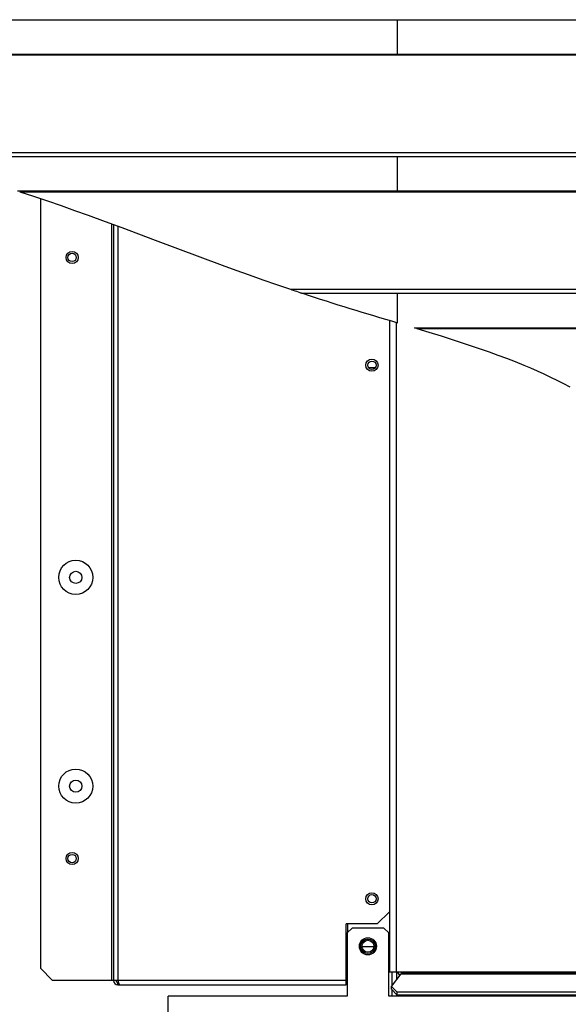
# Model space of a CAD drawing. Header units: millimetres. Extents: x 0 to 39025, y 0 to 11880.
# Tile 15 of 40: x 22558 to 22783, y 4091 to 4495. Entities that reach past the tile are written whole.
import ezdxf

# ---------------------------------------------------------------- set-up
doc = ezdxf.new("R2010")
doc.units = ezdxf.units.MM
doc.header["$PDSIZE"] = -1
doc.layers.add('DIMENZIJE', color=4, linetype='Continuous')
doc.styles.add('SLDTEXTSTYLE6', font='txt')
doc.dimstyles.new('SLDDIMSTYLE1', dxfattribs={"dimtxt": 3, "dimasz": 3.414889, "dimexe": 0, "dimexo": 0.0625, "dimgap": 0.75, "dimtad": 1, "dimdec": 0, "dimlfac": 20, "dimrnd": 1e-09, "dimzin": 12, "dimdsep": 46, "dimtxsty": 'SLDTEXTSTYLE6', "dimsah": 1, "dimcen": 0.09, "dimadec": 0, "dimazin": 3, "dimtfac": 1, "dimtdec": 0, "dimtmove": 0, "dimatfit": 0, "dimfxl": 1, "dimfrac": 2, "dimtolj": 1, "dimtzin": 12, "dimarcsym": 0})

# ---------------------------------------------------------------- blocks, each defined once
blk = doc.blocks.new('*D52')
at = {"layer": 'Defpoints', "color": 0, "transparency": 16777216}
for p in [(22461.62, 4192.72), (22375.62, 3762.2), (22375.62, 3586.3)]:
    blk.add_point(p, dxfattribs=at)
at = {"layer": 'DIMENZIJE', "color": 0, "lineweight": -2, "transparency": 16777216}
for p, q in [((22461.62, 4191.47), (22461.62, 3586.3)), ((22375.62, 3760.95), (22375.62, 3586.3)), ((22307.32, 3586.3), (22239.02, 3586.3)), ((22375.62, 3586.3), (22461.62, 3586.3)), ((22529.91, 3586.3), (22774.06, 3586.3))]:
    blk.add_line(p, q, dxfattribs=at)
at = {"layer": 'DIMENZIJE', "color": 0, "transparency": 16777216}
for points in [[(22307.32, 3597.68), (22307.32, 3574.91), (22375.62, 3586.3)], [(22529.91, 3597.68), (22529.91, 3574.91), (22461.62, 3586.3)]]:
    blk.add_solid(points, dxfattribs=at)
at = {"layer": 'DIMENZIJE', "color": 0, "transparency": 16777216, "insert": (22706.99, 3663.01), "char_height": 60, "attachment_point": 2, "style": 'SLDTEXTSTYLE6'}
blk.add_mtext('\\A1;86', dxfattribs=at)

msp = doc.modelspace()

# ---------------------------------------------------------------- linework, layer by layer
at = {"color": 7, "linetype": 'Continuous', "lineweight": 25}
for p, q in [((22382.69, 4495), (23943.54, 4495)), ((22712.62, 4480.85), (22712.62, 4495)), ((22406.12, 4480.85), (23920.12, 4480.85)), ((22406.12, 4480.56), (23920.12, 4480.56)), ((22492.55, 4440.55), (23943.54, 4440.55)), ((22502.01, 4438.91), (23943.54, 4438.91)), ((22712.62, 4424.76), (22712.62, 4438.91)), ((22556.72, 4424.76), (23920.12, 4424.76)), ((22557.62, 4424.47), (23920.12, 4424.47)), ((22566.12, 4421.67), (22566.12, 4106)), ((22596.12, 4411.01), (22596.12, 4101)), ((22668.68, 4384.46), (23943.54, 4384.46)), ((22673.54, 4382.82), (23943.54, 4382.82)), ((22712.62, 4370.74), (22712.62, 4382.82)), ((22709.32, 4371.72), (22709.32, 4129.2)), ((22712.12, 4370.89), (22712.12, 4104.5)), ((22719.53, 4368.67), (23920.12, 4368.67)), ((22720.49, 4368.38), (22719.53, 4368.67)), ((22720.49, 4368.38), (23920.12, 4368.38)), ((22703.45, 4352.25), (22700.78, 4352.25)), ((22704.32, 4124.2), (22709.32, 4129.2)), ((22704.32, 4124.2), (22691.52, 4124.2)), ((22691.52, 4099.2), (22691.52, 4124.2)), ((22692.12, 4124.2), (22692.12, 4120.65)), ((22691.52, 4119.75), (22691.97, 4119.75)), ((22693.97, 4122.5), (22691.97, 4120.5)), ((22691.97, 4120.5), (22691.98, 4094.5)), ((22706.98, 4122.5), (22693.97, 4122.5)), ((22708.98, 4120.5), (22706.98, 4122.5)), ((22708.98, 4094.5), (22708.98, 4120.5)), ((22702.92, 4114.75), (22698.03, 4114.75)), ((22691.52, 4107.66), (22691.97, 4107.56)), ((22691.52, 4107.48), (22691.97, 4107.43)), ((22566.12, 4106), (22571.12, 4101)), ((22691.97, 4104.5), (22691.52, 4104.5)), ((22708.98, 4104.5), (22791.57, 4104.5)), ((22710.09, 4098.58), (22714.16, 4103.74)), ((22691.52, 4101), (22571.12, 4101)), ((22597.92, 4099.2), (22597.92, 4100.2)), ((22597.92, 4100.2), (22598.12, 4100.2)), ((22597.92, 4099.2), (22691.52, 4099.2)), ((22710.09, 4098.58), (22712.28, 4096.29)), ((22710.09, 4097.43), (22710.09, 4098.58)), ((22691.98, 4094.5), (22618.52, 4094.5)), ((22618.52, 4068.09), (22618.52, 4094.5)), ((22620.53, 4094.53), (22618.53, 4094.53)), ((22618.53, 4094.5), (22618.53, 4094.53)), ((22620.53, 4094.5), (22620.53, 4094.53)), ((23155.62, 4094.5), (22708.98, 4094.5)), ((22712.28, 4095.14), (22710.09, 4097.43)), ((22712.28, 4096.29), (23155.62, 4096.29)), ((22712.28, 4096.29), (22712.28, 4095.14)), ((22712.28, 4095.14), (23155.62, 4095.14))]:
    msp.add_line(p, q, dxfattribs=at)
at = {"color": 8, "linetype": 'Continuous', "lineweight": 25}
for p, q in [((22595.32, 4411.31), (22595.32, 4101)), ((22597.92, 4410.35), (22597.92, 4101)), ((22709.32, 4129.2), (22709.32, 4104.5)), ((22710.29, 4104.5), (22710.29, 4098.84)), ((22712.21, 4104.5), (22712.21, 4101.27)), ((22714.16, 4103.74), (22791.33, 4103.74)), ((22714.32, 4104.14), (22715, 4104.5)), ((22714.32, 4104.14), (22791.45, 4104.14)), ((22710.29, 4097.22), (22710.29, 4094.5)), ((22712.21, 4095.22), (22712.21, 4094.5))]:
    msp.add_line(p, q, dxfattribs=at)
at = {"color": 7, "linetype": 'Continuous', "lineweight": 25, "flags": 128}
for points in [[(22557.62, 4424.47), (22563.31, 4422.61), (22568.97, 4420.71), (22574.58, 4418.77), (22580.17, 4416.81), (22585.72, 4414.81), (22592.63, 4412.3), (22599.52, 4409.75), (22606.38, 4407.19), (22613.24, 4404.62), (22622.37, 4401.19), (22631.51, 4397.77), (22640.69, 4394.38), (22646.24, 4392.35), (22651.81, 4390.35), (22657.41, 4388.36), (22663.03, 4386.39), (22668.68, 4384.46)], [(22668.68, 4384.46), (22668.95, 4384.36), (22669.24, 4384.27), (22669.83, 4384.07), (22670.48, 4383.85), (22671.14, 4383.63), (22671.81, 4383.4), (22672.48, 4383.18), (22672.87, 4383.05), (22673.07, 4382.98), (22673.26, 4382.91), (22673.41, 4382.87), (22673.47, 4382.85), (22673.52, 4382.83), (22673.55, 4382.82), (22673.54, 4382.82)], [(22720.49, 4368.38), (22725.51, 4366.86), (22730.51, 4365.31), (22735.48, 4363.74), (22739.19, 4362.54), (22742.88, 4361.32), (22746.54, 4360.07), (22750.18, 4358.79), (22753.78, 4357.49), (22757.35, 4356.15), (22760.88, 4354.78), (22764.36, 4353.37), (22767.17, 4352.18), (22769.95, 4350.97), (22772.68, 4349.73), (22775.38, 4348.46), (22778.02, 4347.15), (22780.66, 4345.8), (22783.24, 4344.41)], [(22691.52, 4119.44), (22691.71, 4119.48), (22691.97, 4119.52)], [(22691.97, 4114.82), (22691.89, 4114.85), (22691.52, 4115)]]:
    msp.add_lwpolyline(points, dxfattribs=at)
at = {"color": 7, "linetype": 'Continuous', "lineweight": 25}
for centre, radius in [((22579.12, 4397.5), 2.5), ((22579.12, 4397.5), 1.7), ((22702.12, 4353.3), 2.5), ((22702.12, 4353.3), 1.7), ((22580.62, 4266.3), 7), ((22580.62, 4266.3), 2.5), ((22580.62, 4180.7), 7), ((22580.62, 4180.7), 2.5), ((22579.12, 4151), 2.5), ((22579.12, 4151), 1.7), ((22702.12, 4134.5), 2.5), ((22702.12, 4134.5), 1.7), ((22700.47, 4115), 3.5), ((22700.48, 4115), 3), ((22700.48, 4115), 2.46)]:
    msp.add_circle(centre, radius, dxfattribs=at)
for centre, radius, start, end in [((23045.78, 5516.9), 1193.6, 251.82993, 253.79224), ((22715.15, 4105.2), 2.63, 195.4624, 234.6589), ((22714.56, 4104.85), 0.747, 207.5706, 251.1295), ((22597.92, 4101), 1.8, 180.0124, 269.9876), ((22597.92, 4101), 0.8, 180, 270), ((22601.28, 4101.29), 3.38, 184.8293, 218.0642)]:
    msp.add_arc(centre, radius, start, end, dxfattribs=at)
msp.add_ellipse((22714.5, 4101.97), major_axis=(0, 2.3), ratio=0.230221, start_param=0.341048, end_param=0.698132, dxfattribs=at)

# ---------------------------------------------------------------- dimensions: what is measured, and where the dimension line sits
at = {"layer": 'DIMENZIJE'}
dim = msp.add_linear_dim(base=(22375.62, 3586.3), p1=(22461.62, 4192.72), p2=(22375.62, 3762.2), dimstyle='SLDDIMSTYLE1', override={"dimscale": 20, "dimlfac": 1}, dxfattribs=at)
dim.commit()
dim.dimension.update_dxf_attribs({"geometry": '*D52', "text_midpoint": (22706.99, 3586.3), "dimtype": 160})

doc.saveas('drawing.dxf')
